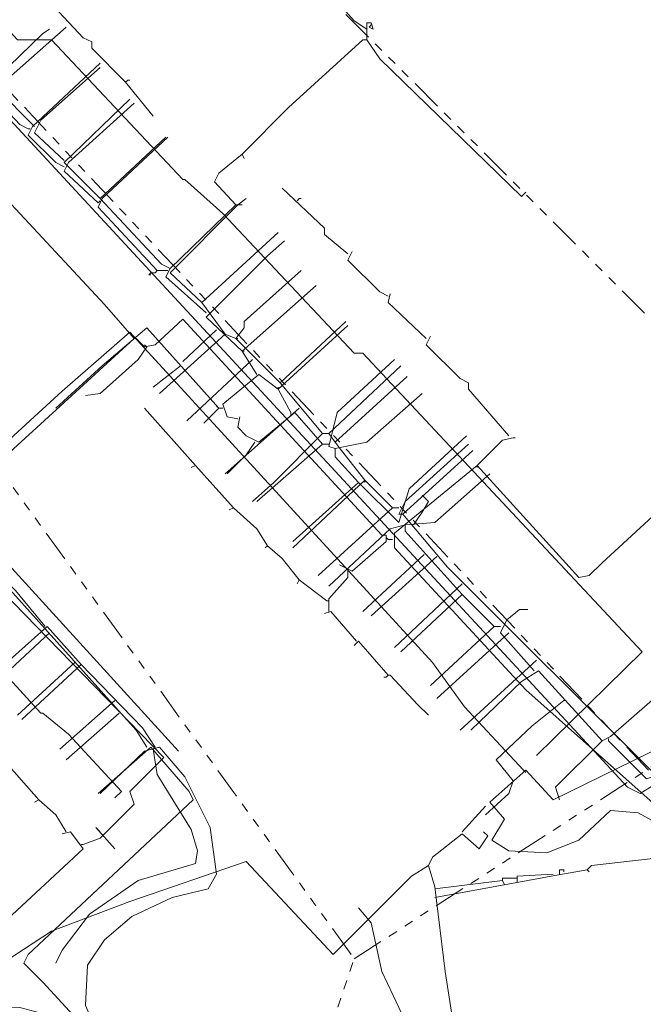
# Model space of a CAD drawing. Header units: metres. Extents: x 196942 to 197942, y 354692 to 355693.
# Tile 6 of 58: x 197469 to 197528, y 354882 to 354975. Entities that reach past the tile are written whole.
import ezdxf
from ezdxf.lldxf.tags import DXFTag

# ---------------------------------------------------------------- set-up
doc = ezdxf.new("R2010")
doc.units = ezdxf.units.M
doc.linetypes.add('RI-GWA', pattern=[18.45, 6, -1.8, 1.75, -1.8, 1.75, -1.8, 1.75, -1.8])
for name, color, linetype, lineweight in [('B-OI-KL-DATA_Orientatieverzoek_KPN_0000546663-G', 90, 'KL-DATA-N', 18), ('B-OI-KL-DATA_Orientatieverzoek_Ziggo BV_0000546674-G', 90, 'KL-DATA-N', 18), ('B-OI-KL-ET_LS_Orientatieverzoek_Enexis_0000729946-G', 190, 'KL-LS-N', 18), ('B-OI-KL-GAS_LD_Orientatieverzoek_Enexis_0000729946-G', 50, 'KL-GAS-LD-N', 18), ('B-OI-KL-WATER_Orientatieverzoek_Nv WML_0000578862-G', 170, 'KL-WATER-N', 18), ('B-OI-RI-GWA_Orientatieverzoek_roermond_0000584598-G', 30, 'RI-GWA', 18)]:
    doc.layers.add(name, color=color, linetype=linetype, lineweight=lineweight)
doc.styles.get("Standard").update_dxf_attribs({"font": 'arial.ttf'})
tags = doc.linetypes.add('KL-DATA-N', pattern='A,4,-1,[101,NLCS.SHX,S=0.5,R=0,X=0,Y=0],-1,4,-1,["D",Standard,S=1,R=0,X=-0.25,Y=-0.5],-1.5', length=12.5).pattern_tags.tags
tags[18] = DXFTag(74, 10)
tags = doc.linetypes.add('KL-GAS-LD-N', pattern='A,4,-1,[69,NLCS.SHX,S=0.5,R=0,X=0,Y=0],-1,4,-1,["L",Standard,S=1,R=0,X=0.25,Y=-0.5],-2', length=13).pattern_tags.tags
tags[18] = DXFTag(74, 10)
tags = doc.linetypes.add('KL-LS-N', pattern='A,4,-1,[103,NLCS.SHX,S=0.75,R=0,X=0,Y=0],-1,4,-1,["L",Standard,S=1,R=0,X=0,Y=-0.5],-2', length=13).pattern_tags.tags
tags[18] = DXFTag(74, 10)
doc.linetypes.add('KL-WATER-N', pattern='A,7,-0.5,[168,NLCS.SHX,S=0.75,R=0,X=0.75,Y=0],-2', length=9.5)

msp = doc.modelspace()

# ---------------------------------------------------------------- linework, layer by layer
at = {"layer": 'B-OI-KL-DATA_Orientatieverzoek_KPN_0000546663-G', "ltscale": 0.5, "flags": 128}
for points in [[(197421.69592, 355026.26884), (197424.0964, 355023.26824), (197447.70112, 354998.0632), (197447.90116, 354998.0632), (197451.50188, 354994.86256), (197461.30384, 354983.0602), (197461.50388, 354980.45968), (197468.50528, 354972.85816), (197471.70592, 354972.85816), (197484.1084, 354959.65552), (197484.30844, 354959.65552), (197487.90916, 354956.45488), (197500.31164, 354943.25224), (197501.1118, 354943.25224), (197527.51708, 354915.0466), (197517.51508, 354905.24464)], [(197516.31484, 354903.84436), (197510.71372, 354909.84556), (197507.71312, 354914.0464), (197479.1074, 354945.25264), (197472.70612, 354939.65152), (197460.90376, 354928.84936), (197455.1026, 354934.25044), (197453.90236, 354933.65032), (197450.30164, 354937.85116), (197451.1018, 354938.85136), (197449.30144, 354941.25184), (197450.70172, 354943.0522), (197444.70052, 354949.65352), (197452.70212, 354957.65512), (197458.70332, 354962.85616), (197445.30064, 354977.65912), (197445.1006, 354979.0594), (197429.29744, 354995.66272), (197419.89556, 355003.66432), (197418.29524, 355003.26424), (197415.49468, 355005.0646), (197402.69212, 354993.26224), (197401.29184, 354992.86216), (197394.29044, 354986.66092)], [(197460.50368, 354920.44768), (197460.1036, 354920.84776), (197470.70572, 354909.24544), (197470.90576, 354909.24544), (197473.30624, 354907.24504), (197478.30724, 354901.84396), (197477.70712, 354901.24384)], [(197522.31604, 354894.44248), (197522.71612, 354894.84256), (197531.31784, 354895.84276), (197529.31744, 354898.64332), (197527.117, 354899.84356), (197524.51648, 354900.0436), (197521.51588, 354897.24304), (197518.51528, 354896.0428), (197514.91456, 354896.24284), (197513.31424, 354897.24304), (197514.51448, 354899.24344), (197513.1142, 354900.84376), (197516.51488, 354903.84436), (197519.1154, 354901.0438), (197531.31784, 354907.045), (197535.91876, 354904.84456), (197536.31884, 354904.84456), (197537.31904, 354904.44448), (197538.1192, 354903.64432), (197538.51928, 354904.0444), (197540.51968, 354902.44408), (197542.92016, 354899.64352), (197554.1224, 354901.24384)], [(197516.31484, 354903.84436), (197516.51488, 354903.64432)], [(197510.51368, 354898.0432), (197512.71412, 354900.44368)], [(197476.30684, 354898.0432), (197475.90676, 354898.44328), (197477.70712, 354896.44288)], [(197507.31304, 354894.84256), (197507.71312, 354895.64272), (197510.51368, 354897.84316), (197512.114, 354896.44288), (197512.91416, 354897.64312), (197512.51408, 354898.0432), (197512.91416, 354897.64312)], [(197462.30404, 354882.24004), (197463.1042, 354883.0402), (197471.70592, 354888.64132), (197479.1074, 354891.44188), (197490.1096, 354895.24264), (197498.31124, 354886.44088), (197505.71272, 354893.84236), (197507.31304, 354894.84256), (197507.91316, 354892.84216), (197508.91336, 354884.84056), (197511.51388, 354868.0372), (197499.1114, 354866.23684), (197499.1114, 354865.63672)], [(197507.91316, 354891.84196), (197516.71492, 354893.44228), (197518.91536, 354893.84236), (197522.31604, 354894.44248), (197522.51608, 354894.24244)], [(197515.71472, 354893.24224), (197515.71472, 354893.84236), (197519.1154, 354894.0424)], [(197519.71552, 354894.0424), (197519.71552, 354894.44248), (197520.1156, 354894.44248), (197520.1156, 354894.24244)], [(197507.91316, 354892.64212), (197514.31444, 354893.44228), (197514.51448, 354893.0422)], [(197514.31444, 354893.44228), (197514.31444, 354893.64232), (197515.71472, 354893.64232)]]:
    msp.add_lwpolyline(points, dxfattribs=at)
at = {"layer": 'B-OI-KL-DATA_Orientatieverzoek_Ziggo BV_0000546674-G', "ltscale": 0.5, "flags": 128}
for points in [[(197478.70732, 354968.85736), (197475.50668, 354972.058), (197475.50668, 354972.65812), (197474.70652, 354973.0582), (197471.50588, 354976.45888), (197471.70592, 354977.25904)], [(197478.70732, 354968.85736), (197478.90736, 354969.0574), (197479.1074, 354969.0574)], [(197478.70732, 354968.85736), (197481.30784, 354965.65672)], [(197479.50748, 354944.65252), (197476.70692, 354947.85316), (197460.30364, 354965.45668), (197455.30264, 354961.0558), (197454.30244, 354961.25584), (197452.30204, 354963.45628), (197452.30204, 354964.0564), (197451.50188, 354964.45648), (197449.90156, 354966.0568), (197450.1016, 354966.85696)], [(197499.71152, 354952.65412), (197497.51108, 354954.45448), (197497.51108, 354955.0546), (197493.51028, 354958.85536)], [(197494.91056, 354957.65512), (197495.1106, 354957.85516), (197495.31064, 354957.85516)], [(197503.51228, 354948.65332), (197502.71212, 354949.0534), (197499.71152, 354952.054), (197500.1116, 354952.85416)], [(197507.113, 354944.65252), (197503.51228, 354948.0532), (197503.71232, 354948.85336)], [(197408.29324, 354909.64552), (197408.89336, 354910.84576), (197395.89076, 354925.0486), (197401.0918, 354930.24964), (197411.0938, 354939.25144), (197411.49388, 354939.0514), (197411.69392, 354940.0516), (197413.89436, 354942.052), (197414.49448, 354942.052), (197421.29584, 354934.65052), (197421.89596, 354934.65052), (197426.89696, 354934.45048), (197438.89936, 354945.45268), (197439.0994, 354945.45268), (197457.70312, 354925.0486), (197458.50328, 354925.44868), (197479.50748, 354944.65252), (197479.70752, 354944.65252), (197480.50768, 354943.85236), (197481.50788, 354944.0524), (197484.1084, 354946.45288), (197502.91216, 354926.0488), (197503.31224, 354926.0488), (197503.31224, 354925.44868), (197500.1116, 354922.64812), (197498.91136, 354923.24824)], [(197514.91456, 354935.45068), (197511.1138, 354939.85156), (197511.1138, 354940.45168), (197510.31364, 354940.85176), (197507.113, 354944.0524), (197507.51308, 354944.85256)], [(197480.70772, 354943.85236), (197479.90756, 354942.65212), (197476.30684, 354939.45148), (197474.90656, 354939.25144)], [(197480.70772, 354943.85236), (197480.50768, 354944.0524)], [(197485.30864, 354932.65012), (197480.50768, 354938.0512)], [(197511.91396, 354932.65012), (197514.31444, 354935.0506), (197515.31464, 354935.25064), (197515.51468, 354935.25064)], [(197536.1188, 354898.0432), (197536.51888, 354897.84316), (197536.31884, 354898.24324), (197535.1186, 354898.24324), (197531.51788, 354899.64352), (197529.1174, 354900.24364), (197516.51488, 354911.44588), (197504.1124, 354924.84856), (197504.1124, 354926.24884), (197511.91396, 354932.65012), (197521.51588, 354922.048), (197522.51608, 354922.24804), (197523.71632, 354923.44828), (197528.51728, 354927.84916), (197528.91736, 354927.84916), (197529.31744, 354928.64932), (197534.91856, 354933.65032)], [(197488.90936, 354928.64932), (197485.30864, 354932.65012), (197484.90856, 354932.45008)], [(197511.91396, 354932.65012), (197511.91396, 354932.45008)], [(197492.11, 354925.0486), (197491.1098, 354926.64892), (197488.90936, 354928.64932), (197488.50928, 354928.44928)], [(197474.70652, 354896.84296), (197476.30684, 354897.44308), (197479.50748, 354900.64372), (197479.1074, 354901.84396), (197482.30804, 354905.0446), (197461.50388, 354926.44888), (197455.70272, 354921.44788), (197455.90276, 354920.24764)], [(197503.51228, 354925.64872), (197503.31224, 354925.84876)], [(197503.51228, 354925.64872), (197503.91236, 354925.64872)], [(197495.1106, 354921.84796), (197493.51028, 354923.84836), (197492.11, 354925.0486), (197491.90996, 354924.84856)], [(197497.71112, 354919.84756), (197495.1106, 354921.84796), (197494.91056, 354921.44788)], [(197497.91116, 354918.84736), (197497.91116, 354920.0476), (197499.71152, 354922.048), (197499.71152, 354922.64812)], [(197497.71112, 354919.84756), (197497.91116, 354919.84756)], [(197500.51168, 354916.0468), (197498.1112, 354918.84736), (197497.51108, 354918.64732)], [(197503.51228, 354912.84616), (197500.71172, 354916.0468), (197500.31164, 354915.64672)], [(197503.51228, 354912.84616), (197503.31224, 354912.64612), (197503.1122, 354912.64612)], [(197503.51228, 354912.84616), (197503.71232, 354912.84616), (197506.31284, 354910.0456), (197507.31304, 354909.0454)], [(197470.50568, 354901.0438), (197467.70512, 354904.24444), (197467.30504, 354904.0444)], [(197473.1062, 354898.0432), (197472.106, 354899.64352), (197470.50568, 354901.0438), (197470.1056, 354900.84376)], [(197546.1208, 354822.82816), (197530.71772, 354820.42768), (197530.71772, 354819.0274), (197521.51588, 354817.62712), (197520.71572, 354818.22724), (197518.31524, 354817.62712), (197518.1152, 354817.027), (197505.91276, 354815.22664), (197503.71232, 354828.62932), (197501.1118, 354828.62932), (197498.31124, 354846.63292), (197493.1102, 354872.83816), (197491.30984, 354875.83876), (197489.70952, 354876.83896), (197486.70892, 354876.43888), (197484.90856, 354874.63852), (197485.30864, 354870.83776), (197485.70872, 354868.0372), (197484.90856, 354866.63692), (197482.90816, 354867.43708), (197478.30724, 354872.038), (197476.70692, 354875.83876), (197476.1068, 354877.83916), (197472.50608, 354880.43968), (197468.70532, 354881.43988), (197463.90436, 354881.63992), (197463.50428, 354886.0408), (197474.70652, 354896.44288), (197473.50628, 354898.0432), (197472.70612, 354897.84316)], [(197474.70652, 354896.84296), (197474.50648, 354896.84296)]]:
    msp.add_lwpolyline(points, dxfattribs=at)
at = {"layer": 'B-OI-KL-ET_LS_Orientatieverzoek_Enexis_0000729946-G', "ltscale": 0.5, "flags": 128}
for points in [[(197501.51188, 354973.85836), (197500.31164, 354974.65852), (197484.90856, 354991.86196), (197485.50868, 354992.86216)], [(197501.51188, 354972.85816), (197501.51188, 354974.45848), (197501.91196, 354974.45848), (197502.112, 354973.85836), (197501.71192, 354974.0584), (197501.91196, 354974.25844)], [(197469.50548, 354964.45648), (197468.70532, 354964.85656), (197465.50468, 354968.25724), (197470.90576, 354973.45828), (197471.50588, 354973.85836)], [(197489.70952, 354962.056), (197494.1104, 354966.45688), (197501.1118, 354972.85816), (197501.51188, 354972.85816), (197502.71212, 354971.0578), (197516.1148, 354958.0552), (197516.51488, 354958.45528)], [(197472.90616, 354960.85576), (197472.106, 354961.25584), (197469.50548, 354963.85636), (197469.90556, 354964.65652), (197476.30684, 354970.65772)], [(197476.1068, 354957.45508), (197472.90616, 354960.45568), (197473.30624, 354961.25584), (197479.50748, 354966.85696)], [(197469.50548, 354964.45648), (197469.70552, 354964.45648)], [(197481.70792, 354951.0538), (197476.1068, 354957.055), (197476.50688, 354957.85516), (197482.70812, 354963.65632)], [(197486.30884, 354947.053), (197482.50808, 354950.45368), (197482.90816, 354951.25384), (197489.1094, 354957.25504), (197487.109, 354959.45548), (197487.50908, 354960.25564), (197489.70952, 354962.056), (197489.90956, 354961.65592)], [(197476.1068, 354957.45508), (197476.30684, 354957.65512)], [(197489.1094, 354957.25504), (197489.70952, 354957.25504)], [(197489.70952, 354943.45228), (197486.30884, 354946.65292), (197492.11, 354952.45408), (197493.71032, 354953.85436)], [(197481.70792, 354951.0538), (197481.50788, 354950.85376), (197481.1078, 354950.85376), (197480.90776, 354950.65372), (197481.1078, 354950.65372)], [(197481.70792, 354951.0538), (197482.50808, 354951.0538)], [(197482.50808, 354951.0538), (197482.70812, 354951.0538)], [(197491.1098, 354941.25184), (197489.70952, 354943.45228), (197496.71092, 354949.65352)], [(197487.50908, 354938.0512), (197480.70772, 354945.65272), (197476.50688, 354942.052), (197472.106, 354938.0512)], [(197487.30904, 354945.45268), (197484.1084, 354942.45208)], [(197489.30944, 354937.051), (197488.30924, 354937.25104), (197487.90916, 354938.45128), (197491.30984, 354941.25184), (197493.1102, 354939.85156), (197499.71152, 354945.85276)], [(197489.70952, 354943.45228), (197489.90956, 354943.45228)], [(197498.51128, 354934.25044), (197497.91116, 354934.45048), (197498.71132, 354937.65112), (197504.1124, 354942.65212)], [(197481.30784, 354940.0516), (197483.90836, 354942.052)], [(197493.1102, 354939.85156), (197493.1102, 354940.0516)], [(197494.31044, 354937.65112), (197493.1102, 354939.85156)], [(197500.71172, 354931.0498), (197498.51128, 354933.45028), (197498.51128, 354934.25044), (197501.51188, 354934.85056), (197506.71292, 354939.45148)], [(197487.50908, 354938.0512), (197486.1088, 354936.65092)], [(197487.50908, 354938.0512), (197487.30904, 354938.25124)], [(197487.50908, 354938.0512), (197487.90916, 354938.0512)], [(197497.31104, 354934.65052), (197494.71052, 354937.65112), (197491.30984, 354934.85056), (197490.1096, 354935.45068), (197489.30944, 354936.25084), (197489.50948, 354937.25104)], [(197494.31044, 354937.65112), (197494.31044, 354937.45108)], [(197490.90976, 354934.85056), (197490.1096, 354933.65032), (197488.30924, 354931.84996)], [(197500.71172, 354931.0498), (197504.51248, 354927.24904), (197505.51268, 354930.44968), (197510.91376, 354935.45068)], [(197497.31104, 354934.65052), (197491.1098, 354929.24944)], [(197497.31104, 354934.65052), (197497.91116, 354934.65052)], [(197510.51368, 354920.44768), (197505.1126, 354926.44888), (197505.1126, 354927.049), (197507.91316, 354927.24904), (197513.1142, 354931.84996)], [(197500.71172, 354931.0498), (197494.51048, 354925.44868)], [(197505.91276, 354927.049), (197506.71292, 354928.24924), (197507.31304, 354929.24944), (197506.71292, 354929.84956)], [(197505.1126, 354927.049), (197503.71232, 354926.64892), (197497.91116, 354921.24784)], [(197471.1058, 354917.44708), (197468.30524, 354920.84776), (197464.90456, 354924.24844), (197459.70352, 354919.44748)], [(197506.91296, 354924.24844), (197501.1118, 354918.84736)], [(197523.71632, 354906.64492), (197524.51648, 354907.045), (197533.91836, 354915.24664), (197533.91836, 354915.84676), (197534.71852, 354916.0468), (197534.91856, 354918.64732), (197532.118, 354921.64792)], [(197513.51428, 354917.44708), (197510.51368, 354920.44768), (197504.71252, 354915.0466)], [(197517.31504, 354913.24624), (197514.1144, 354916.84696), (197514.71452, 354918.0472), (197515.91476, 354919.0474), (197516.71492, 354919.0474)], [(197474.50648, 354913.84636), (197471.30584, 354917.44708), (197465.90476, 354912.64612), (197465.30464, 354912.24604)], [(197513.51428, 354917.44708), (197507.51308, 354911.84596)], [(197513.51428, 354917.44708), (197514.1144, 354917.44708)], [(197481.50788, 354906.0448), (197480.30764, 354907.84516), (197474.50648, 354913.84636), (197468.90536, 354908.64532)], [(197523.71632, 354906.64492), (197517.71512, 354913.24624), (197516.1148, 354912.24604), (197511.31384, 354907.64512)], [(197477.70712, 354910.44568), (197472.50608, 354905.84476)], [(197520.1156, 354910.44568), (197517.115, 354908.0452), (197513.71432, 354904.84456), (197515.31464, 354902.84416), (197514.91456, 354901.64392), (197512.71412, 354899.64352)], [(197520.1156, 354910.44568), (197520.31564, 354910.44568)], [(197524.31644, 354906.64492), (197527.91716, 354903.0442), (197529.71752, 354903.64432), (197536.51888, 354907.64512), (197538.1192, 354907.64512), (197538.71932, 354907.24504)], [(197487.50908, 354865.23664), (197481.90796, 354868.63732), (197479.1074, 354871.43788), (197477.50708, 354874.0384), (197475.70672, 354879.83956), (197474.90656, 354881.63992), (197475.1066, 354885.44068), (197476.70692, 354887.84116), (197479.30744, 354890.0416), (197483.1082, 354891.84196), (197486.50888, 354892.64212), (197487.30904, 354894.0424), (197486.70892, 354898.44328), (197484.30844, 354903.24424), (197481.90796, 354906.0448), (197480.50768, 354905.64472), (197476.30684, 354901.64392)], [(197481.50788, 354906.0448), (197481.30784, 354905.84476)], [(197523.71632, 354906.64492), (197519.31544, 354902.24404), (197519.71552, 354901.0438)], [(197524.31644, 354906.64492), (197524.31644, 354906.84496)], [(197481.30784, 354905.84476), (197481.70792, 354903.44428), (197484.90856, 354898.24324), (197485.50868, 354896.24284), (197485.30864, 354895.0426), (197479.90756, 354893.44228), (197475.30664, 354890.24164), (197472.70612, 354886.84096), (197472.106, 354885.64072)], [(197493.1102, 354859.0354), (197492.91016, 354862.83616), (197492.91016, 354864.23644), (197494.1104, 354866.43688), (197497.51108, 354869.83756), (197502.31204, 354871.63792), (197505.51268, 354874.83856), (197506.1128, 354878.0392), (197502.91216, 354884.84056), (197501.91196, 354889.44148), (197500.71172, 354890.84176)]]:
    msp.add_lwpolyline(points, dxfattribs=at)
at = {"layer": 'B-OI-KL-GAS_LD_Orientatieverzoek_Enexis_0000729946-G', "ltscale": 0.5, "flags": 128}
for points in [[(197470.1056, 354964.65652), (197466.50488, 354968.25724), (197473.1062, 354974.0584)], [(197472.90616, 354961.45588), (197470.1056, 354964.0564), (197470.70572, 354965.25664), (197476.30684, 354970.25764)], [(197476.30684, 354957.85516), (197472.90616, 354961.25584), (197479.1074, 354967.25704)], [(197482.90816, 354951.25384), (197482.108, 354951.65392), (197476.30684, 354957.85516), (197482.50808, 354963.65632)], [(197485.90876, 354948.0532), (197482.90816, 354950.85376), (197489.30944, 354957.25504), (197490.1096, 354957.85516)], [(197488.1092, 354945.0526), (197485.90876, 354948.0532), (197493.1102, 354954.65452)], [(197493.31024, 354940.45168), (197489.1094, 354944.65252), (197489.90956, 354945.65272), (197489.90956, 354946.25284), (197495.31064, 354951.0538)], [(197497.31104, 354935.65072), (197493.31024, 354940.45168), (197499.51148, 354946.25284)], [(197489.1094, 354944.65252), (197488.1092, 354945.0526), (197481.90796, 354939.45148)], [(197489.1094, 354944.65252), (197489.30944, 354944.65252)], [(197490.70972, 354942.65212), (197484.50848, 354936.85096)], [(197498.51128, 354934.85056), (197497.91116, 354935.65072), (197504.71252, 354942.052)], [(197501.31184, 354931.24984), (197499.1114, 354934.0504), (197498.51128, 354934.85056), (197505.31264, 354941.0518)], [(197495.1106, 354938.0512), (197488.1092, 354931.84996)], [(197497.31104, 354935.65072), (197492.71012, 354931.0498), (197490.70972, 354929.24944)], [(197497.31104, 354935.65072), (197497.91116, 354935.65072)], [(197504.91256, 354928.0492), (197504.51248, 354928.0492), (197505.1126, 354929.24944), (197511.1138, 354934.65052)], [(197537.71912, 354908.84536), (197536.91896, 354908.0452), (197528.31724, 354903.84436), (197509.1134, 354923.0482), (197504.91256, 354928.0492), (197511.51388, 354934.0504)], [(197503.91236, 354928.64932), (197501.31184, 354931.24984), (197494.51048, 354924.84856)], [(197501.31184, 354931.24984), (197501.31184, 354931.0498)], [(197503.91236, 354928.64932), (197496.91096, 354922.24804)], [(197503.91236, 354928.64932), (197504.51248, 354928.64932)], [(197480.70772, 354906.0448), (197479.70752, 354907.64512), (197467.50508, 354921.24784), (197464.1044, 354924.44848), (197458.90336, 354919.64752)], [(197508.1132, 354924.0484), (197501.91196, 354918.44728)], [(197510.51368, 354921.44788), (197504.1124, 354915.44668)], [(197471.50588, 354916.84696), (197465.90476, 354911.64592)], [(197514.91456, 354916.84696), (197508.1132, 354910.64572)], [(197473.90636, 354914.0464), (197468.50528, 354909.0454)], [(197517.51508, 354914.24644), (197510.31364, 354907.64512)], [(197478.1072, 354909.24544), (197473.1062, 354904.84456)], [(197479.50748, 354874.43848), (197470.90576, 354883.84036), (197469.1054, 354885.64072), (197469.50548, 354886.44088), (197485.1086, 354901.0438), (197484.70852, 354901.84396), (197481.1078, 354906.0448), (197476.1068, 354901.64392)]]:
    msp.add_lwpolyline(points, dxfattribs=at)
at = {"layer": 'B-OI-KL-WATER_Orientatieverzoek_Nv WML_0000578862-G', "ltscale": 0.5, "flags": 128}
for points in [[(197537.51908, 354907.64512), (197534.71852, 354906.24484), (197527.31704, 354901.64392), (197526.1168, 354902.24404), (197419.89556, 355017.067), (197381.0878, 354981.45988), (197382.088, 354979.85956), (197382.28804, 354979.85956), (197411.0938, 354948.45328), (197409.29344, 354946.25284)], [(197638.33924, 354753.81436), (197641.33984, 354762.81616), (197645.34064, 354765.41668), (197646.34084, 354770.0176), (197645.1406, 354777.21904), (197633.53828, 354809.82556), (197633.93836, 354816.42688), (197640.73972, 354830.0296), (197643.94036, 354841.0318), (197645.74072, 354846.43288), (197627.53708, 354860.23564), (197617.33504, 354871.63792), (197572.72612, 354931.0498), (197571.52588, 354930.44968), (197571.32584, 354929.24944), (197537.51908, 354908.0452), (197538.1192, 354906.24484), (197539.91956, 354903.24424), (197550.32164, 354835.0306), (197495.91076, 354824.42848), (197442.70012, 354816.42688), (197441.49988, 354817.62712), (197433.49828, 354871.23784), (197386.0888, 354923.64832), (197386.28884, 354925.0486), (197408.89336, 354945.85276), (197409.0934, 354945.85276), (197424.29644, 354929.24944), (197426.0968, 354929.44948), (197436.69892, 354939.25144), (197437.099, 354939.25144), (197453.90236, 354920.84776), (197454.70252, 354921.24784), (197462.50408, 354928.24924), (197463.1042, 354928.24924), (197483.70832, 354905.64472)]]:
    msp.add_lwpolyline(points, dxfattribs=at)
at = {"layer": 'B-OI-RI-GWA_Orientatieverzoek_roermond_0000584598-G', "ltscale": 0.5, "flags": 128}
for points in [[(197558.92336, 354773.0182), (197554.52248, 354804.82456), (197544.52048, 354866.0368), (197545.72072, 354881.0398), (197544.32044, 354905.64472), (197548.92136, 354925.84876), (197475.30664, 354999.46348), (197435.49868, 355040.47168), (197388.48928, 355055.27464), (197375.68672, 355115.88676), (197370.68572, 355127.88916), (197369.48548, 355129.48948), (197368.88536, 355132.29004), (197368.48528, 355133.29024), (197368.28524, 355134.69052), (197354.28244, 355173.49828), (197347.68112, 355185.50068), (197349.28144, 355202.104), (197360.68372, 355213.70632), (197352.082, 355226.70892), (197353.88236, 355226.70892), (197412.89416, 355150.29364), (197413.29424, 355150.29364), (197413.29424, 355149.89356)], [(197528.1172, 354903.84436), (197463.90436, 354972.058), (197448.70132, 354987.66112), (197416.49488, 355016.66692), (197383.68832, 354985.46068), (197407.093, 354945.65272)], [(197441.0998, 354814.82656), (197432.098, 354873.63832), (197419.49548, 354884.24044), (197383.48828, 354923.84836), (197407.29304, 354945.65272), (197423.29624, 354930.24964), (197438.0992, 354940.25164), (197454.1024, 354922.048), (197467.30504, 354931.64992), (197500.31164, 354886.0408), (197491.30984, 354859.43548), (197497.51108, 354823.0282), (197437.29904, 354814.22644), (197403.49228, 354808.22524)], [(197500.31164, 354886.0408), (197529.1174, 354904.64452), (197542.52008, 354917.047)]]:
    msp.add_lwpolyline(points, dxfattribs=at)

doc.saveas('drawing.dxf')
